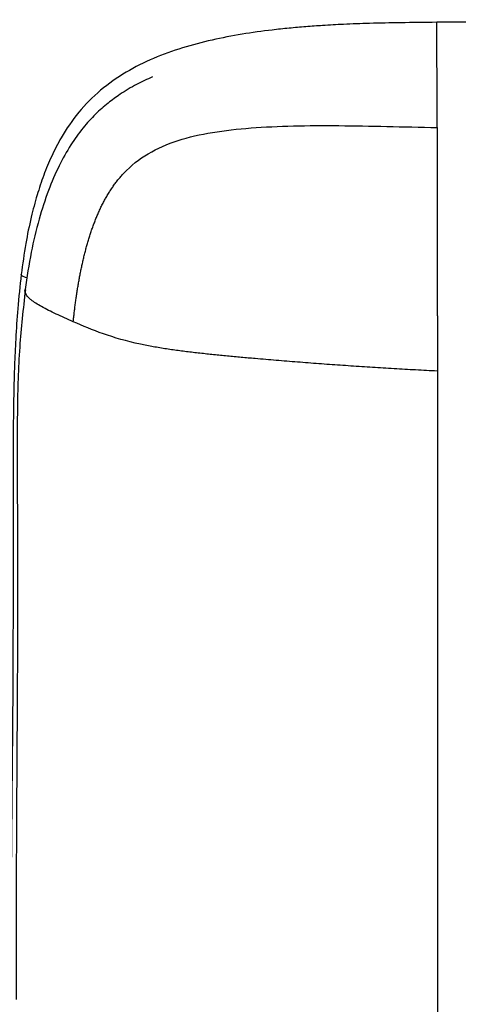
# Paper-space layout '_Back' of a CAD drawing. Header units: millimetres. Extents: x -468 to 468, y 0 to 686.
# Tile 4 of 9: x -295 to -197, y 465 to 686. Entities that reach past the tile are written whole.
import ezdxf

# ---------------------------------------------------------------- set-up
doc = ezdxf.new("R2010")
doc.units = ezdxf.units.MM

psp = doc.layouts.new('_Back')

# ---------------------------------------------------------------- linework, layer by layer
at = {"color": 7, "linetype": 'Continuous', "lineweight": 25, "flags": 128}
for points in [[(-201.96, 682.46), (-201.97, 683.42), (-201.98, 684.23), (-201.98, 684.77), (-201.98, 684.96), (-201.98, 684.96)], [(-201.95, 681.07), (-201.95, 681.51), (-201.96, 682.46)], [(-293.81, 627.73), (-294.15, 627.83), (-294.78, 628.11), (-295.08, 628.4), (-295.09, 628.5)]]:
    psp.add_lwpolyline(points, dxfattribs=at)
at = {"color": 7, "linetype": 'Continuous', "lineweight": 25}
for points, knots in [([(-201.98, 684.96), (-204.68, 684.94), (-209.7, 684.88), (-216.67, 684.74), (-222.49, 684.52), (-227.24, 684.27), (-231.3, 683.98), (-235.08, 683.65), (-239.85, 683.14), (-245.63, 682.34), (-252.36, 681.06), (-259.02, 679.32), (-265.5, 676.99), (-271.72, 673.9), (-277.44, 669.9), (-282.37, 664.94), (-285.85, 659.82), (-288.33, 655.03), (-290.1, 650.73), (-291.62, 646.16), (-292.97, 641.06), (-294.19, 635.12), (-294.77, 630.81), (-295.09, 628.5)], [0, 0, 0, 0, 0.064392, 0.119791, 0.166104, 0.20326, 0.233291, 0.263197, 0.293586, 0.347838, 0.402388, 0.457095, 0.512015, 0.567156, 0.623292, 0.67968, 0.735991, 0.773829, 0.811914, 0.850215, 0.892383, 0.942297, 1, 1, 1, 1]), ([(0, 685.55), (-2.33, 685.55), (-6.64, 685.55), (-12.59, 685.55), (-17.52, 685.55), (-21.53, 685.55), (-24.98, 685.55), (-28.23, 685.55), (-31.53, 685.54), (-40.8, 685.54), (-53.19, 685.53), (-68.6, 685.5), (-80.89, 685.46), (-91.93, 685.42), (-102.02, 685.38), (-111.62, 685.34), (-121.56, 685.29), (-131.27, 685.25), (-138.74, 685.22), (-144.33, 685.2), (-148.67, 685.18), (-153.79, 685.17), (-159.79, 685.15), (-166.63, 685.14), (-174.29, 685.12), (-182.76, 685.09), (-192.08, 685.05), (-198.59, 684.99), (-201.98, 684.96)], [0, 0, 0, 0, 0.034548, 0.064021, 0.08842, 0.107742, 0.123646, 0.139691, 0.155999, 0.172569, 0.277477, 0.339922, 0.401495, 0.460024, 0.503942, 0.551329, 0.602664, 0.651487, 0.695547, 0.713609, 0.734602, 0.759953, 0.789667, 0.82375, 0.861479, 0.903429, 0.949601, 1, 1, 1, 1]), ([(-201.88, 661.39), (-201.88, 663.31), (-201.89, 667.18), (-201.9, 671.43), (-201.91, 674.5), (-201.92, 676.23), (-201.92, 677.67), (-201.93, 678.82), (-201.93, 679.83), (-201.94, 680.57), (-201.94, 681), (-201.94, 681.03), (-201.94, 681.05)], [0, 0, 0, 0, 0.193424, 0.389156, 0.486337, 0.577133, 0.625077, 0.702521, 0.773506, 0.84067, 0.928531, 1, 1, 1, 1]), ([(-265.68, 672.74), (-266.87, 672.2), (-269.38, 671.06), (-272.69, 669.07), (-275.76, 666.84), (-278.58, 664.36), (-281.41, 661.24), (-284.16, 657.37), (-286.77, 652.68), (-289.16, 647.12), (-291.24, 640.63), (-293.01, 633.2), (-293.8, 627.91), (-294.22, 625.13)], [0, 0, 0, 0, 0.066987, 0.140633, 0.197311, 0.260804, 0.331981, 0.412299, 0.503258, 0.606372, 0.722977, 0.854046, 1, 1, 1, 1]), ([(-272.12, 651.15), (-268.86, 654.62), (-264.76, 656.93), (-255.15, 660.04), (-249.65, 660.85), (-237.53, 661.77), (-230.92, 661.88), (-216.92, 661.78), (-209.52, 661.56), (-201.88, 661.39)], [0, 0, 0, 0, 0.25, 0.25, 0.5, 0.5, 0.75, 0.75, 1, 1, 1, 1]), ([(-201.88, 661.39), (-201.88, 661.2), (-201.88, 660.82), (-201.87, 660.25), (-201.87, 659.68), (-201.87, 659.1), (-201.87, 658.52), (-201.87, 657.95), (-201.87, 657.36), (-201.87, 656.78), (-201.87, 656.19), (-201.86, 655.61), (-201.86, 655.02), (-201.86, 654.42), (-201.86, 653.83), (-201.86, 653.23), (-201.86, 652.63), (-201.86, 652.03), (-201.86, 651.42), (-201.86, 650.82), (-201.86, 650.21), (-201.86, 649.6), (-201.86, 648.98), (-201.86, 648.37), (-201.86, 647.75), (-201.86, 647.13), (-201.86, 646.51), (-201.85, 645.89), (-201.85, 645.27), (-201.85, 644.64), (-201.85, 644.01), (-201.85, 643.38), (-201.85, 642.75), (-201.85, 642.12), (-201.85, 641.49), (-201.85, 640.85), (-201.85, 640.43), (-201.85, 640.22)], [0, 0, 0, 0, 0.029743, 0.059317, 0.088727, 0.11798, 0.147084, 0.176048, 0.204885, 0.233606, 0.262226, 0.290757, 0.319213, 0.347605, 0.375945, 0.404243, 0.43251, 0.460753, 0.488979, 0.517194, 0.545405, 0.57362, 0.601843, 0.630081, 0.658338, 0.68662, 0.714929, 0.74327, 0.771644, 0.800055, 0.828503, 0.856989, 0.885515, 0.914079, 0.942683, 0.971323, 1, 1, 1, 1]), ([(-283.44, 617.93), (-283.4, 618.27), (-283.33, 618.96), (-283.2, 620), (-283.08, 621.03), (-282.94, 622.06), (-282.8, 623.09), (-282.65, 624.11), (-282.49, 625.14), (-282.32, 626.16), (-282.14, 627.18), (-281.95, 628.2), (-281.75, 629.22), (-281.54, 630.23), (-281.32, 631.24), (-281.09, 632.24), (-280.84, 633.24), (-280.58, 634.24), (-280.31, 635.23), (-280.02, 636.21), (-279.72, 637.19), (-279.4, 638.16), (-279.07, 639.12), (-278.71, 640.07), (-278.34, 641.01), (-277.95, 641.95), (-277.54, 642.87), (-277.11, 643.77), (-276.65, 644.67), (-276.18, 645.55), (-275.68, 646.41), (-275.15, 647.26), (-274.6, 648.08), (-274.02, 648.89), (-273.42, 649.67), (-272.79, 650.43), (-272.34, 650.91), (-272.12, 651.15)], [0, 0, 0, 0, 0.029124, 0.058227, 0.087309, 0.116372, 0.145417, 0.174445, 0.203458, 0.232457, 0.26144, 0.290404, 0.319347, 0.348266, 0.377158, 0.40602, 0.434848, 0.463638, 0.492385, 0.521087, 0.549737, 0.578333, 0.60687, 0.635347, 0.663759, 0.692106, 0.720389, 0.748608, 0.776767, 0.804869, 0.832914, 0.860903, 0.888835, 0.916708, 0.944524, 0.972286, 1, 1, 1, 1]), ([(-201.85, 640.22), (-201.85, 639.91), (-201.85, 639.29), (-201.85, 638.35), (-201.85, 637.41), (-201.85, 636.47), (-201.85, 635.53), (-201.85, 634.59), (-201.85, 633.65), (-201.84, 632.71), (-201.84, 631.76), (-201.84, 630.82), (-201.84, 629.87), (-201.84, 628.92), (-201.84, 627.97), (-201.84, 627.03), (-201.84, 626.08), (-201.84, 625.12), (-201.84, 624.17), (-201.84, 623.22), (-201.84, 622.27), (-201.84, 621.31), (-201.84, 620.35), (-201.84, 619.4), (-201.83, 618.44), (-201.83, 617.48), (-201.83, 616.52), (-201.83, 615.56), (-201.83, 614.59), (-201.83, 613.63), (-201.83, 612.67), (-201.83, 611.7), (-201.83, 610.73), (-201.83, 609.77), (-201.83, 608.8), (-201.83, 607.83), (-201.83, 607.19), (-201.83, 606.87)], [0, 0, 0, 0, 0.027995, 0.056031, 0.084104, 0.112213, 0.140355, 0.168527, 0.196729, 0.224959, 0.253217, 0.281504, 0.30982, 0.338166, 0.366542, 0.394949, 0.423391, 0.451866, 0.480378, 0.508928, 0.537515, 0.566141, 0.594806, 0.623511, 0.652257, 0.681044, 0.709872, 0.738739, 0.767645, 0.796588, 0.825565, 0.854574, 0.88361, 0.912671, 0.941757, 0.970867, 1, 1, 1, 1]), ([(-295.09, 628.5), (-295.37, 625.95), (-295.91, 621.14), (-296.34, 614.32), (-296.6, 608.33), (-296.75, 603.15), (-296.83, 598.78), (-296.93, 590.64), (-296.91, 573.84), (-296.91, 552.23), (-297.01, 530.18), (-297.18, 512.59), (-297.32, 497.5), (-297.39, 488.18), (-297.4, 484.51), (-297.4, 484.35)], [0, 0, 0, 0, 0.05325, 0.100573, 0.142099, 0.177945, 0.208145, 0.232995, 0.347334, 0.557545, 0.682718, 0.806171, 0.923576, 0.996678, 1, 1, 1, 1]), ([(-294.16, 625.1), (-294.65, 620.81), (-295.66, 611.81), (-296, 598.34), (-296.03, 587.77), (-295.99, 580.54), (-295.95, 575.49), (-295.93, 569.34), (-295.91, 562.14), (-295.91, 554.88), (-295.93, 547.96), (-295.96, 539.86), (-296.01, 530.83), (-296.07, 521.06), (-296.12, 512.22), (-296.17, 504.15), (-296.2, 496.7), (-296.22, 489.79), (-296.23, 482.62), (-296.23, 475.39), (-296.22, 469.71), (-296.22, 466.77), (-296.22, 466.18)], [0, 0, 0, 0, 0.080237, 0.168336, 0.251532, 0.278137, 0.303948, 0.346167, 0.393998, 0.439716, 0.483262, 0.524596, 0.592857, 0.654127, 0.709484, 0.760186, 0.807105, 0.850787, 0.891509, 0.943393, 0.988633, 1, 1, 1, 1]), ([(-283.44, 617.93), (-284.74, 618.5), (-287.28, 619.62), (-290.52, 621.24), (-292.37, 622.39), (-293.23, 623.11), (-293.6, 623.47), (-294.12, 624.17), (-294.36, 624.74), (-294.22, 625.1), (-294.21, 625.11)], [0, 0, 0, 0, 0.241549, 0.47149, 0.678112, 0.709834, 0.765155, 0.82478, 0.997893, 1, 1, 1, 1]), ([(-268.37, 612.88), (-271.53, 613.56), (-274.24, 614.36), (-279.13, 616.08), (-281.32, 617), (-283.44, 617.93)], [0, 0, 0, 0, 0.5, 0.5, 1, 1, 1, 1]), ([(-201.83, 606.87), (-202.64, 606.91), (-204.27, 606.99), (-206.7, 607.12), (-209.12, 607.26), (-211.55, 607.4), (-213.96, 607.54), (-216.38, 607.69), (-218.79, 607.85), (-221.19, 608.01), (-223.6, 608.17), (-226, 608.34), (-228.4, 608.52), (-230.79, 608.7), (-233.18, 608.88), (-235.56, 609.07), (-237.94, 609.26), (-240.3, 609.46), (-242.4, 609.64), (-244.23, 609.8), (-245.79, 609.94), (-247.34, 610.08), (-248.89, 610.23), (-250.43, 610.38), (-251.97, 610.53), (-253.51, 610.69), (-255.03, 610.86), (-256.55, 611.03), (-258.07, 611.22), (-259.57, 611.41), (-261.07, 611.61), (-262.55, 611.83), (-264.03, 612.07), (-265.49, 612.32), (-266.94, 612.59), (-267.89, 612.79), (-268.37, 612.88)], [0, 0, 0, 0, 0.035912, 0.071781, 0.107599, 0.143366, 0.179089, 0.214777, 0.250442, 0.286092, 0.321733, 0.357365, 0.392977, 0.428552, 0.464069, 0.499526, 0.534936, 0.570311, 0.605651, 0.629069, 0.652462, 0.675827, 0.699165, 0.722475, 0.745756, 0.769006, 0.792226, 0.815415, 0.838578, 0.861718, 0.884834, 0.907923, 0.930984, 0.954015, 0.977019, 1, 1, 1, 1]), ([(-201.83, 606.87), (-201.83, 606.24), (-201.83, 605.61), (-201.83, 604.34), (-201.83, 602.42), (-201.83, 600.45), (-201.83, 596.45), (-201.83, 593.72), (-201.83, 585.33), (-201.83, 579.51), (-201.83, 570.63), (-201.83, 567.65), (-201.82, 563.16), (-201.82, 561.66), (-201.82, 560.16), (-201.82, 560.13), (-201.82, 560.08), (-201.82, 560.01), (-201.82, 559.85), (-201.82, 559.52), (-201.82, 558.87), (-201.82, 557.56), (-201.82, 554.94), (-201.82, 540.76), (-201.82, 527.56), (-201.82, 513.91), (-201.82, 511.23), (-201.82, 505.98), (-201.82, 503.41), (-201.82, 495.76), (-201.82, 490.78), (-201.82, 480.77), (-201.82, 475.74), (-201.82, 465.34), (-201.82, 459.98), (-201.82, 448.97), (-201.82, 443.33), (-201.82, 431.79), (-201.82, 425.91), (-201.82, 407.95), (-201.82, 395.58), (-201.82, 379.94), (-201.82, 376.79), (-201.82, 373.63), (-201.82, 373.62), (-201.82, 373.61), (-201.82, 373.6), (-201.82, 373.59), (-201.82, 373.55), (-201.82, 373.46), (-201.82, 373.29), (-201.82, 372.95), (-201.82, 372.26), (-201.82, 370.88), (-201.82, 366.56), (-201.82, 362.62), (-201.82, 353.12), (-201.82, 346.75), (-201.82, 333.85), (-201.82, 327.32), (-201.82, 314.05), (-201.82, 307.29), (-201.82, 294.13), (-201.82, 287.73), (-201.82, 278.8), (-201.81, 275.93), (-201.81, 271.86), (-201.81, 270.55), (-201.81, 267.99), (-201.81, 266.76), (-201.81, 260.78), (-201.82, 256.62), (-201.82, 249.19), (-201.82, 245.91), (-201.82, 242.9)], [0, 0, 0, 0, 0.007813, 0.007813, 0.015625, 0.03125, 0.03125, 0.0625, 0.0625, 0.125, 0.125, 0.15625, 0.15625, 0.171875, 0.171875, 0.171997, 0.171997, 0.172119, 0.172363, 0.172852, 0.173828, 0.175781, 0.179688, 0.1875, 0.25, 0.25, 0.265625, 0.265625, 0.28125, 0.28125, 0.3125, 0.3125, 0.34375, 0.34375, 0.375, 0.375, 0.40625, 0.40625, 0.4375, 0.4375, 0.5, 0.5, 0.515625, 0.515686, 0.515686, 0.515717, 0.515717, 0.515747, 0.515869, 0.516113, 0.516602, 0.517578, 0.519531, 0.523438, 0.53125, 0.5625, 0.5625, 0.625, 0.625, 0.6875, 0.6875, 0.75, 0.75, 0.8125, 0.8125, 0.84375, 0.84375, 0.859375, 0.859375, 0.875, 0.875, 0.9375, 0.9375, 1, 1, 1, 1])]:
    psp.add_open_spline(points, degree=3, knots=knots, dxfattribs=at)

doc.saveas('drawing.dxf')
